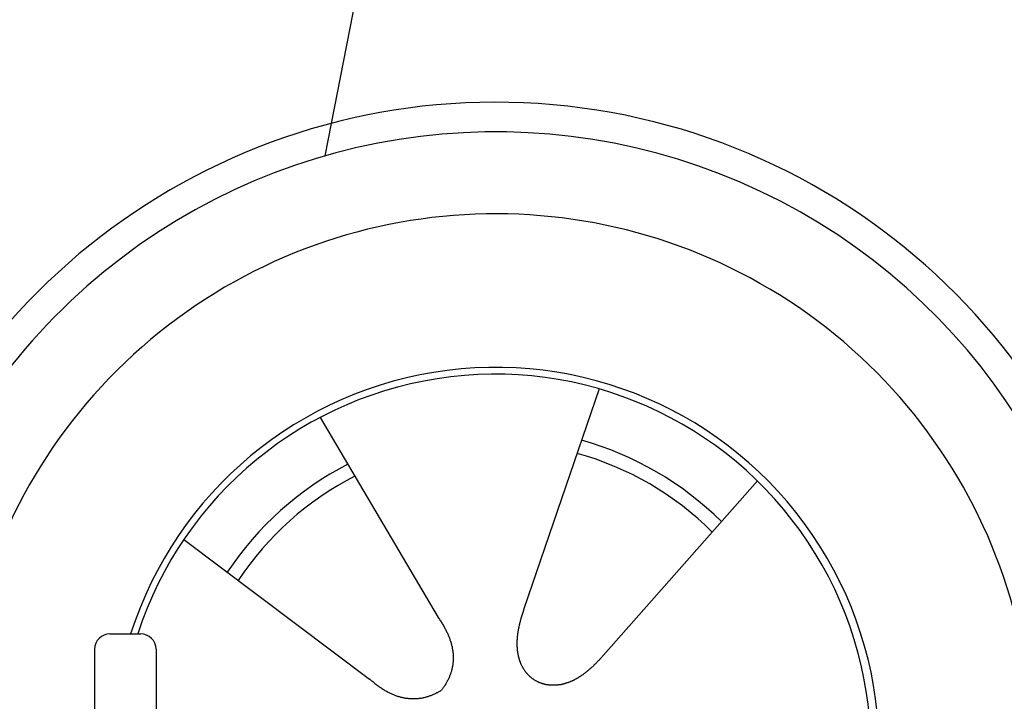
# Model space of a CAD drawing. Extents: x 562 to 7231, y 5667 to 12126.
# Tile 61 of 69: x 4451 to 5093, y 10456 to 10900. Entities that reach past the tile are written whole.
import ezdxf

# ---------------------------------------------------------------- set-up
doc = ezdxf.new("R2010")
doc.units = 0
doc.layers.get('0').update_dxf_attribs({"linetype": 'CONTINUOUS'})
doc.layers.add('CAR', color=10, linetype='CONTINUOUS')

msp = doc.modelspace()

# ---------------------------------------------------------------- linework, layer by layer
for p, q in [((4509.567, 10499.979), (4529.567, 10499.979)), ((4499.567, 10489.979), (4499.567, 10369.979)), ((4539.567, 10489.979), (4539.567, 10369.979))]:
    msp.add_line(p, q)
for centre, start, end in [((4509.567, 10489.979), 90, 180), ((4529.567, 10489.979), 0, 90)]:
    msp.add_arc(centre, 10, start, end)
at = {"layer": 'CAR'}
for p, q in [((4703.285, 11086.612), (4649.7, 10811.41)), ((4828.468, 10659.612), (4779.487, 10516.335)), ((4646.617, 10641.041), (4723.548, 10510.623)), ((4931.641, 10599.638), (4831.378, 10486.171)), ((4557.697, 10561.451), (4678.825, 10470.593))]:
    msp.add_line(p, q, dxfattribs=at)
for points in [[(4779.49, 10516.3, 0), (4779.38, 10516, 0), (4779.27, 10515.7, 0), (4779.16, 10515.4, 0), (4779.06, 10515.1, 0), (4778.95, 10514.7, 0), (4778.84, 10514.4, 0), (4778.74, 10514.1, 0), (4778.63, 10513.8, 0), (4778.53, 10513.4, 0), (4778.42, 10513.1, 0), (4778.32, 10512.8, 0), (4778.22, 10512.5, 0), (4778.12, 10512.1, 0), (4778.01, 10511.8, 0), (4777.92, 10511.5, 0), (4777.82, 10511.2, 0), (4777.72, 10510.8, 0), (4777.62, 10510.5, 0), (4777.53, 10510.2, 0), (4777.43, 10509.9, 0), (4777.34, 10509.5, 0), (4777.25, 10509.2, 0), (4777.15, 10508.9, 0), (4777.06, 10508.5, 0), (4776.98, 10508.2, 0), (4776.89, 10507.9, 0), (4776.8, 10507.5, 0), (4776.72, 10507.2, 0), (4776.64, 10506.9, 0), (4776.55, 10506.5, 0), (4776.47, 10506.2, 0), (4776.39, 10505.9, 0), (4776.32, 10505.5, 0), (4776.24, 10505.2, 0), (4776.17, 10504.9, 0), (4776.1, 10504.5, 0), (4776.03, 10504.2, 0), (4775.96, 10503.9, 0), (4775.89, 10503.5, 0), (4775.83, 10503.2, 0), (4775.76, 10502.9, 0), (4775.7, 10502.5, 0), (4775.64, 10502.2, 0), (4775.58, 10501.9, 0), (4775.53, 10501.5, 0), (4775.48, 10501.2, 0), (4775.42, 10500.9, 0), (4775.37, 10500.5, 0), (4775.33, 10500.2, 0), (4775.28, 10499.9, 0), (4775.24, 10499.5, 0), (4775.2, 10499.2, 0), (4775.16, 10498.9, 0), (4775.12, 10498.5, 0), (4775.09, 10498.2, 0), (4775.06, 10497.9, 0), (4775.03, 10497.5, 0), (4775, 10497.2, 0), (4774.97, 10496.9, 0), (4774.95, 10496.5, 0), (4774.93, 10496.2, 0), (4774.91, 10495.9, 0), (4774.9, 10495.5, 0), (4774.89, 10495.2, 0), (4774.88, 10494.9, 0), (4774.87, 10494.5, 0), (4774.86, 10494.2, 0), (4774.86, 10493.9, 0), (4774.86, 10493.5, 0), (4774.86, 10493.2, 0), (4774.87, 10492.9, 0), (4774.87, 10492.6, 0), (4774.88, 10492.2, 0), (4774.9, 10491.9, 0), (4774.91, 10491.6, 0), (4774.93, 10491.3, 0), (4774.95, 10490.9, 0), (4774.98, 10490.6, 0), (4775, 10490.3, 0), (4775.03, 10490, 0), (4775.06, 10489.6, 0), (4775.1, 10489.3, 0), (4775.14, 10489, 0), (4775.18, 10488.7, 0), (4775.22, 10488.4, 0), (4775.27, 10488, 0), (4775.32, 10487.7, 0), (4775.37, 10487.4, 0), (4775.42, 10487.1, 0), (4775.48, 10486.8, 0), (4775.54, 10486.5, 0), (4775.61, 10486.2, 0), (4775.67, 10485.9, 0), (4775.74, 10485.5, 0), (4775.82, 10485.2, 0), (4775.89, 10484.9, 0), (4775.97, 10484.6, 0), (4776.05, 10484.3, 0), (4776.14, 10484, 0), (4776.23, 10483.7, 0), (4776.32, 10483.4, 0), (4776.41, 10483.1, 0), (4776.51, 10482.8, 0), (4776.61, 10482.5, 0), (4776.71, 10482.2, 0), (4776.82, 10481.9, 0), (4776.93, 10481.7, 0), (4777.04, 10481.4, 0), (4777.16, 10481.1, 0), (4777.28, 10480.8, 0), (4777.4, 10480.5, 0), (4777.53, 10480.2, 0), (4777.66, 10479.9, 0), (4777.79, 10479.7, 0), (4777.92, 10479.4, 0), (4778.06, 10479.1, 0), (4778.2, 10478.8, 0), (4778.35, 10478.6, 0), (4778.49, 10478.3, 0), (4778.65, 10478, 0), (4778.8, 10477.8, 0), (4778.96, 10477.5, 0), (4779.12, 10477.2, 0), (4779.28, 10477, 0), (4779.45, 10476.7, 0), (4779.62, 10476.5, 0), (4779.79, 10476.2, 0), (4779.97, 10476, 0), (4780.15, 10475.7, 0), (4780.33, 10475.5, 0), (4780.52, 10475.2, 0), (4780.71, 10475, 0), (4780.9, 10474.8, 0), (4781.09, 10474.5, 0), (4781.29, 10474.3, 0), (4781.49, 10474.1, 0), (4781.7, 10473.8, 0), (4781.91, 10473.6, 0), (4782.12, 10473.4, 0), (4782.33, 10473.2, 0), (4782.55, 10472.9, 0), (4782.77, 10472.7, 0), (4782.99, 10472.5, 0), (4783.22, 10472.3, 0), (4783.45, 10472.1, 0), (4783.69, 10471.9, 0), (4783.92, 10471.7, 0), (4784.16, 10471.5, 0), (4784.4, 10471.3, 0), (4784.65, 10471.1, 0), (4784.9, 10470.9, 0), (4785.15, 10470.7, 0), (4785.41, 10470.6, 0), (4785.66, 10470.4, 0), (4785.92, 10470.2, 0), (4786.19, 10470, 0), (4786.46, 10469.9, 0), (4786.73, 10469.7, 0), (4787, 10469.5, 0)], [(4723.55, 10510.6, 0), (4723.93, 10510.1, 0), (4724.31, 10509.5, 0), (4724.68, 10509, 0), (4725.04, 10508.4, 0), (4725.4, 10507.9, 0), (4725.75, 10507.3, 0), (4726.08, 10506.8, 0), (4726.42, 10506.3, 0), (4726.74, 10505.7, 0), (4727.06, 10505.2, 0), (4727.36, 10504.6, 0), (4727.66, 10504.1, 0), (4727.96, 10503.6, 0), (4728.24, 10503, 0), (4728.52, 10502.5, 0), (4728.79, 10502, 0), (4729.05, 10501.4, 0), (4729.3, 10500.9, 0), (4729.55, 10500.4, 0), (4729.79, 10499.9, 0), (4730.02, 10499.3, 0), (4730.24, 10498.8, 0), (4730.46, 10498.3, 0), (4730.67, 10497.8, 0), (4730.87, 10497.2, 0), (4731.06, 10496.7, 0), (4731.24, 10496.2, 0), (4731.42, 10495.7, 0), (4731.59, 10495.2, 0), (4731.75, 10494.6, 0), (4731.9, 10494.1, 0), (4732.05, 10493.6, 0), (4732.19, 10493.1, 0), (4732.32, 10492.6, 0), (4732.44, 10492.1, 0), (4732.56, 10491.6, 0), (4732.66, 10491, 0), (4732.76, 10490.5, 0), (4732.85, 10490, 0), (4732.94, 10489.5, 0), (4733.01, 10489, 0), (4733.08, 10488.5, 0), (4733.14, 10488, 0), (4733.2, 10487.5, 0), (4733.24, 10487, 0), (4733.28, 10486.5, 0), (4733.31, 10486, 0), (4733.33, 10485.5, 0), (4733.35, 10485, 0), (4733.35, 10484.5, 0), (4733.35, 10484, 0), (4733.34, 10483.5, 0), (4733.33, 10483, 0), (4733.3, 10482.5, 0), (4733.27, 10482, 0), (4733.23, 10481.6, 0), (4733.18, 10481.1, 0), (4733.13, 10480.6, 0), (4733.06, 10480.1, 0), (4732.99, 10479.6, 0), (4732.91, 10479.1, 0), (4732.83, 10478.6, 0), (4732.73, 10478.2, 0), (4732.63, 10477.7, 0), (4732.52, 10477.2, 0), (4732.41, 10476.7, 0), (4732.28, 10476.2, 0), (4732.15, 10475.8, 0), (4732.01, 10475.3, 0), (4731.86, 10474.8, 0), (4731.71, 10474.3, 0), (4731.54, 10473.9, 0), (4731.37, 10473.4, 0), (4731.19, 10472.9, 0), (4731.01, 10472.4, 0), (4730.81, 10472, 0), (4730.61, 10471.5, 0), (4730.4, 10471, 0), (4730.18, 10470.6, 0), (4729.96, 10470.1, 0), (4729.72, 10469.7, 0), (4729.48, 10469.2, 0), (4729.23, 10468.7, 0), (4728.98, 10468.3, 0), (4728.71, 10467.8, 0), (4728.44, 10467.4, 0), (4728.16, 10466.9, 0), (4727.88, 10466.4, 0), (4727.58, 10466, 0), (4727.28, 10465.5, 0), (4726.97, 10465.1, 0), (4726.65, 10464.6, 0), (4726.32, 10464.2, 0), (4725.99, 10463.7, 0), (4725.65, 10463.3, 0)], [(4831.38, 10486.2, 0), (4831.16, 10485.9, 0), (4830.93, 10485.7, 0), (4830.71, 10485.4, 0), (4830.48, 10485.2, 0), (4830.26, 10484.9, 0), (4830.03, 10484.7, 0), (4829.8, 10484.4, 0), (4829.57, 10484.2, 0), (4829.34, 10483.9, 0), (4829.11, 10483.7, 0), (4828.88, 10483.4, 0), (4828.65, 10483.2, 0), (4828.42, 10482.9, 0), (4828.19, 10482.7, 0), (4827.95, 10482.4, 0), (4827.72, 10482.2, 0), (4827.48, 10481.9, 0), (4827.24, 10481.7, 0), (4827, 10481.4, 0), (4826.77, 10481.2, 0), (4826.53, 10480.9, 0), (4826.28, 10480.7, 0), (4826.04, 10480.4, 0), (4825.8, 10480.2, 0), (4825.56, 10480, 0), (4825.31, 10479.7, 0), (4825.07, 10479.5, 0), (4824.82, 10479.2, 0), (4824.57, 10479, 0), (4824.32, 10478.8, 0), (4824.07, 10478.5, 0), (4823.82, 10478.3, 0), (4823.57, 10478.1, 0), (4823.32, 10477.8, 0), (4823.06, 10477.6, 0), (4822.81, 10477.4, 0), (4822.55, 10477.2, 0), (4822.3, 10476.9, 0), (4822.04, 10476.7, 0), (4821.78, 10476.5, 0), (4821.52, 10476.3, 0), (4821.26, 10476.1, 0), (4821, 10475.8, 0), (4820.74, 10475.6, 0), (4820.47, 10475.4, 0), (4820.21, 10475.2, 0), (4819.94, 10475, 0), (4819.68, 10474.8, 0), (4819.41, 10474.6, 0), (4819.14, 10474.4, 0), (4818.87, 10474.2, 0), (4818.6, 10474, 0), (4818.33, 10473.8, 0), (4818.06, 10473.6, 0), (4817.78, 10473.4, 0), (4817.51, 10473.2, 0), (4817.23, 10473, 0), (4816.96, 10472.8, 0), (4816.68, 10472.6, 0), (4816.4, 10472.4, 0), (4816.12, 10472.2, 0), (4815.84, 10472.1, 0), (4815.56, 10471.9, 0), (4815.28, 10471.7, 0), (4815, 10471.5, 0), (4814.71, 10471.4, 0), (4814.43, 10471.2, 0), (4814.14, 10471, 0), (4813.86, 10470.9, 0), (4813.57, 10470.7, 0), (4813.28, 10470.5, 0), (4813, 10470.4, 0), (4812.71, 10470.2, 0), (4812.42, 10470.1, 0), (4812.13, 10469.9, 0), (4811.83, 10469.8, 0), (4811.54, 10469.7, 0), (4811.25, 10469.5, 0), (4810.96, 10469.4, 0), (4810.66, 10469.2, 0), (4810.37, 10469.1, 0), (4810.07, 10469, 0), (4809.77, 10468.9, 0), (4809.48, 10468.7, 0), (4809.18, 10468.6, 0), (4808.88, 10468.5, 0), (4808.58, 10468.4, 0), (4808.28, 10468.3, 0), (4807.98, 10468.2, 0), (4807.68, 10468.1, 0), (4807.38, 10468, 0), (4807.08, 10467.9, 0), (4806.78, 10467.8, 0), (4806.47, 10467.7, 0), (4806.17, 10467.6, 0), (4805.87, 10467.5, 0), (4805.56, 10467.4, 0), (4805.26, 10467.3, 0), (4804.96, 10467.3, 0), (4804.65, 10467.2, 0), (4804.35, 10467.1, 0), (4804.04, 10467.1, 0), (4803.73, 10467, 0), (4803.43, 10466.9, 0), (4803.12, 10466.9, 0), (4802.81, 10466.8, 0), (4802.51, 10466.8, 0), (4802.2, 10466.7, 0), (4801.89, 10466.7, 0), (4801.59, 10466.7, 0), (4801.28, 10466.6, 0), (4800.97, 10466.6, 0), (4800.66, 10466.6, 0), (4800.36, 10466.5, 0), (4800.05, 10466.5, 0), (4799.74, 10466.5, 0), (4799.44, 10466.5, 0), (4799.13, 10466.5, 0), (4798.82, 10466.5, 0), (4798.51, 10466.5, 0), (4798.21, 10466.5, 0), (4797.9, 10466.5, 0), (4797.59, 10466.5, 0), (4797.29, 10466.5, 0), (4796.98, 10466.5, 0), (4796.68, 10466.6, 0), (4796.37, 10466.6, 0), (4796.07, 10466.6, 0), (4795.76, 10466.6, 0), (4795.46, 10466.7, 0), (4795.16, 10466.7, 0), (4794.85, 10466.8, 0), (4794.55, 10466.8, 0), (4794.25, 10466.9, 0), (4793.95, 10466.9, 0), (4793.65, 10467, 0), (4793.35, 10467.1, 0), (4793.05, 10467.1, 0), (4792.75, 10467.2, 0), (4792.45, 10467.3, 0), (4792.16, 10467.4, 0), (4791.86, 10467.4, 0), (4791.57, 10467.5, 0), (4791.27, 10467.6, 0), (4790.98, 10467.7, 0), (4790.69, 10467.8, 0), (4790.4, 10467.9, 0), (4790.11, 10468, 0), (4789.82, 10468.2, 0), (4789.53, 10468.3, 0), (4789.24, 10468.4, 0), (4788.96, 10468.5, 0), (4788.67, 10468.7, 0), (4788.39, 10468.8, 0), (4788.11, 10468.9, 0), (4787.83, 10469.1, 0), (4787.55, 10469.2, 0), (4787.27, 10469.4, 0), (4787, 10469.5, 0)], [(4678.83, 10470.6, 0), (4679.33, 10470.1, 0), (4679.83, 10469.7, 0), (4680.33, 10469.3, 0), (4680.83, 10468.9, 0), (4681.34, 10468.5, 0), (4681.84, 10468, 0), (4682.34, 10467.7, 0), (4682.84, 10467.3, 0), (4683.34, 10466.9, 0), (4683.84, 10466.5, 0), (4684.34, 10466.1, 0), (4684.84, 10465.8, 0), (4685.34, 10465.4, 0), (4685.84, 10465.1, 0), (4686.34, 10464.8, 0), (4686.84, 10464.4, 0), (4687.34, 10464.1, 0), (4687.84, 10463.8, 0), (4688.34, 10463.5, 0), (4688.84, 10463.2, 0), (4689.33, 10462.9, 0), (4689.83, 10462.6, 0), (4690.33, 10462.4, 0), (4690.83, 10462.1, 0), (4691.33, 10461.8, 0), (4691.82, 10461.6, 0), (4692.32, 10461.4, 0), (4692.82, 10461.1, 0), (4693.31, 10460.9, 0), (4693.81, 10460.7, 0), (4694.31, 10460.5, 0), (4694.8, 10460.3, 0), (4695.3, 10460.1, 0), (4695.79, 10459.9, 0), (4696.29, 10459.7, 0), (4696.78, 10459.5, 0), (4697.28, 10459.4, 0), (4697.77, 10459.2, 0), (4698.27, 10459.1, 0), (4698.76, 10458.9, 0), (4699.26, 10458.8, 0), (4699.75, 10458.7, 0), (4700.25, 10458.6, 0), (4700.74, 10458.5, 0), (4701.23, 10458.4, 0), (4701.73, 10458.3, 0), (4702.22, 10458.2, 0), (4702.71, 10458.1, 0), (4703.21, 10458, 0), (4703.7, 10458, 0), (4704.19, 10457.9, 0), (4704.68, 10457.9, 0), (4705.17, 10457.8, 0), (4705.67, 10457.8, 0), (4706.16, 10457.8, 0), (4706.65, 10457.8, 0), (4707.14, 10457.8, 0), (4707.63, 10457.8, 0), (4708.12, 10457.8, 0), (4708.61, 10457.8, 0), (4709.1, 10457.8, 0), (4709.59, 10457.8, 0), (4710.08, 10457.9, 0), (4710.57, 10457.9, 0), (4711.06, 10458, 0), (4711.55, 10458, 0), (4712.04, 10458.1, 0), (4712.53, 10458.2, 0), (4713.02, 10458.3, 0), (4713.5, 10458.4, 0), (4713.99, 10458.5, 0), (4714.48, 10458.6, 0), (4714.97, 10458.7, 0), (4715.46, 10458.8, 0), (4715.94, 10459, 0), (4716.43, 10459.1, 0), (4716.92, 10459.3, 0), (4717.4, 10459.4, 0), (4717.89, 10459.6, 0), (4718.38, 10459.8, 0), (4718.86, 10459.9, 0), (4719.35, 10460.1, 0), (4719.84, 10460.3, 0), (4720.32, 10460.5, 0), (4720.81, 10460.7, 0), (4721.29, 10461, 0), (4721.78, 10461.2, 0), (4722.26, 10461.4, 0), (4722.75, 10461.7, 0), (4723.23, 10461.9, 0), (4723.71, 10462.2, 0), (4724.2, 10462.4, 0), (4724.68, 10462.7, 0), (4725.17, 10463, 0), (4725.65, 10463.3, 0)]]:
    msp.add_polyline3d(points, dxfattribs=at)
for centre, radius, start, end in [((4761.058, 10423.676), 422.698, 4.650408, 165.21264), ((4761.058, 10423.676), 403.409, 0.031542, 193.931162), ((4761.058, 10423.676), 350, 337.68758, 204.35029), ((4761.058, 10423.676), 250, 327.296489, 162.229183), ((4760.636, 10424.189), 245, 326.365049, 161.980365), ((4760.636, 10424.189), 209.639, 45.262002, 74.39945), ((4760.636, 10424.189), 200.649, 45.115177, 74.546276), ((4760.636, 10424.189), 209.639, 117.262002, 146.39945), ((4760.636, 10424.189), 200.649, 117.115177, 146.546276)]:
    msp.add_arc(centre, radius, start, end, dxfattribs=at)

doc.saveas('drawing.dxf')
